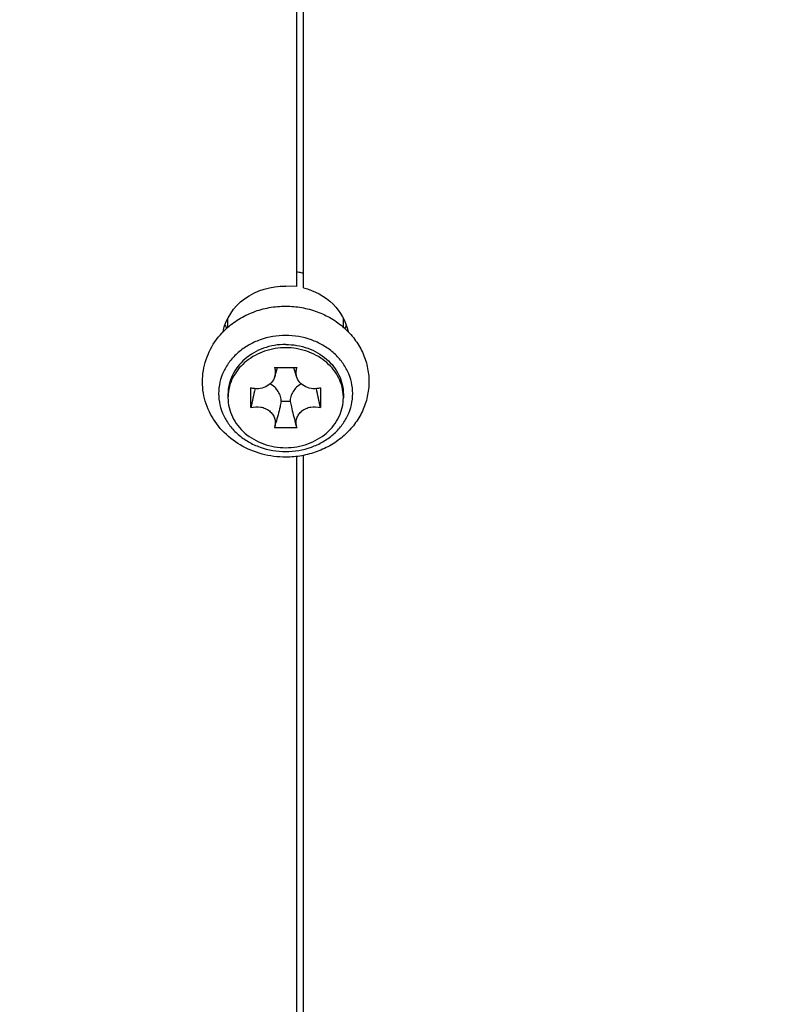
# Model space of a CAD drawing. Header units: millimetres. Extents: x 0 to 420, y 0 to 297.
# Tile 10 of 256: x 69 to 76, y 63 to 72. Entities that reach past the tile are written whole.
import ezdxf

# ---------------------------------------------------------------- set-up
doc = ezdxf.new("R2010")
doc.units = ezdxf.units.MM
doc.header["$LTSCALE"] = 23.1
doc.header["$PDMODE"] = 3
doc.header["$PDSIZE"] = 0.3125
doc.layers.get('0').update_dxf_attribs({"linetype": 'CONTINUOUS'})
doc.layers.get('Defpoints').update_dxf_attribs({"linetype": 'CONTINUOUS'})
doc.layers.add('02___PRT_ALL_AXES', color=7, linetype='CONTINUOUS')
doc.layers.add('DIM_PILOTEES', color=7, linetype='CONTINUOUS')
doc.styles.get("Standard").update_dxf_attribs({"font": 'txt', "width": 0.7})
doc.dimstyles.new('DIMSTYLE_9', dxfattribs={"dimtxt": 2.5, "dimasz": 3.5, "dimexe": 2, "dimexo": 0, "dimgap": 2.5, "dimtad": 1, "dimdsep": 46, "dimtxsty": 'Standard', "dimblk": '_FILLED', "dimblk1": '_FILLED', "dimblk2": '_FILLED', "dimcen": 0.09, "dimazin": 2, "dimtp": 0.5, "dimtm": 0.5, "dimtfac": 1, "dimtofl": 0, "dimtmove": 0, "dimatfit": 3, "dimldrblk": '_FILLED', "dimfxl": 0, "dimtolj": 1, "dimarcsym": 0})

# ---------------------------------------------------------------- blocks, each defined once
blk = doc.blocks.new('_FILLED')
at = {"color": 0, "linetype": 'ByBlock'}
blk.add_solid([(0, 0), (-1, 0.1429), (-1, -0.1429)], dxfattribs=at)
blk = doc.blocks.new('*D17')
at = {"layer": 'Defpoints', "color": 0, "linetype": 'Continuous'}
for p in [(26.5717, 84.3796), (72.5461, 83.0419), (116.9726, 71.1378), (76.5547, 37.2231)]:
    blk.add_point(p, dxfattribs=at)
at = {"layer": 'DIM_PILOTEES', "color": 0, "linetype": 'Continuous', "lineweight": -2}
for p, q in [((116.9726, 71.1378), (115.0408, 71.6554)), ((76.5547, 37.2231), (76.3804, 39.2155))]:
    blk.add_line(p, q, dxfattribs=at)
blk.add_arc((72.5461, 83.0419), 45.9938, 349.3611, 270.6389, dxfattribs=at)
at = {"layer": 'DIM_PILOTEES', "color": 0, "linetype": 'Continuous', "lineweight": -2, "xscale": 3.5, "yscale": 3.5, "zscale": 3.5}
for p, rotation in [((116.9726, 71.1378), 257.1805517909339), ((76.5547, 37.2231), 2.819448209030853)]:
    blk.add_blockref('_FILLED', p, dxfattribs=dict(at, rotation=rotation))
at = {"layer": 'DIM_PILOTEES', "color": 0, "linetype": 'Continuous', "insert": (60.1028, 133.353), "char_height": 2.5, "width": 26.732143, "attachment_point": 2, "rotation": 13.89194, "line_spacing_factor": 0.9}
blk.add_mtext('\\A1;{\\ftxt;\\W0.0001;\\H0.0001;\\~}{\\ftxt;\\W7.1285714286;\\H2.5; }{\\ftxt;\\W0.0001;\\H0.0001;\\~}', dxfattribs=at)

msp = doc.modelspace()

# ---------------------------------------------------------------- linework, layer by layer
at = {"color": 7, "linetype": 'Continuous'}
for p, q in [((70.9661, 68.967), (70.9661, 69.0484)), ((72.0061, 68.9671), (72.0061, 69.0455)), ((71.3839, 68.6033), (71.5882, 68.6033)), ((71.3876, 68.5219), (71.4112, 68.6033)), ((71.5845, 68.5219), (71.5609, 68.6033)), ((70.9661, 68.3619), (70.9661, 68.3319)), ((71.1726, 68.2433), (71.1726, 68.4204)), ((71.7995, 68.4204), (71.7995, 68.2433)), ((72.0061, 68.3619), (72.0061, 68.3319)), ((71.5261, 68.2967), (71.4461, 68.2967)), ((71.3876, 68.0715), (71.3839, 68.0604)), ((71.3876, 68.0716), (71.3977, 68.1062)), ((71.5845, 68.0716), (71.5744, 68.1062)), ((71.5882, 68.0604), (71.5845, 68.0715)), ((71.5882, 68.0604), (71.3839, 68.0604))]:
    msp.add_line(p, q, dxfattribs=at)
for centre, radius, start, end in [((71.3564, 68.3318), 0.3904, 175.59696, 179.99727), ((71.3575, 68.3318), 0.3914, 174.80734, 175.59801), ((86.3053, 65.053), 15.4653, 167.44937, 168.09488), ((56.6668, 65.053), 15.4653, 11.90512, 12.55063), ((71.6146, 68.3318), 0.3914, 4.40199, 5.19266), ((71.6157, 68.3318), 0.3904, 0.00273, 4.40304)]:
    msp.add_arc(centre, radius, start, end, dxfattribs=at)
for points, knots in [([(70.949, 68.9523), (70.9843, 68.9851), (71.0623, 69.0441), (71.1944, 69.1087), (71.3375, 69.1483), (71.4365, 69.1572), (71.4861, 69.1572)], [0, 0, 0, 0, 0.246177, 0.495377, 0.747004, 1, 1, 1, 1]), ([(71.4861, 69.1572), (71.5343, 69.1572), (71.6308, 69.1488), (71.7704, 69.1112), (71.8999, 69.0498), (72.0146, 68.9662), (72.1098, 68.8632), (72.1814, 68.7441), (72.226, 68.6135), (72.2411, 68.4769), (72.226, 68.3402), (72.1814, 68.2096), (72.1098, 68.0905), (72.0146, 67.9875), (71.8999, 67.9039), (71.7704, 67.8425), (71.6308, 67.8049), (71.5343, 67.7965), (71.4861, 67.7965)], [0, 0, 0, 0, 0.064481, 0.128629, 0.192186, 0.254999, 0.317046, 0.37843, 0.439336, 0.499995, 0.560654, 0.621561, 0.682947, 0.744997, 0.807811, 0.871369, 0.935519, 1, 1, 1, 1]), ([(71.4861, 67.7965), (71.4145, 67.7965), (71.2715, 67.815), (71.0734, 67.897), (70.9074, 68.0282), (70.7887, 68.1998), (70.7298, 68.398), (70.7379, 68.6041), (70.8117, 68.7975), (70.8987, 68.9056), (70.949, 68.9523)], [0, 0, 0, 0, 0.129759, 0.258125, 0.384282, 0.50825, 0.630739, 0.7528, 0.875554, 1, 1, 1, 1]), ([(71.4861, 68.893), (71.4079, 68.893), (71.2899, 68.873), (71.1495, 68.8083), (71.0573, 68.7431), (70.9814, 68.6635), (70.9248, 68.5724), (70.8899, 68.4732), (70.882, 68.4041), (70.882, 68.3698)], [0, 0, 0, 0, 0.265305, 0.395466, 0.522483, 0.646008, 0.766217, 0.883821, 1, 1, 1, 1]), ([(72.0901, 68.3698), (72.0901, 68.4041), (72.0822, 68.4732), (72.0473, 68.5724), (71.9907, 68.6635), (71.9148, 68.7431), (71.8226, 68.8083), (71.6822, 68.873), (71.5642, 68.893), (71.4861, 68.893)], [0, 0, 0, 0, 0.116179, 0.233783, 0.353992, 0.477517, 0.604534, 0.734695, 1, 1, 1, 1]), ([(71.4861, 68.8122), (71.4187, 68.8122), (71.2854, 68.7898), (71.1397, 68.707), (71.0517, 68.6147), (71.003, 68.5362), (70.9729, 68.4509), (70.9661, 68.3913), (70.9661, 68.3619)], [0, 0, 0, 0, 0.265594, 0.521961, 0.645621, 0.765962, 0.883698, 1, 1, 1, 1]), ([(71.4861, 68.7822), (71.422, 68.7822), (71.2951, 68.762), (71.1546, 68.6869), (71.0667, 68.6026), (71.0159, 68.5304), (70.9815, 68.4512), (70.9702, 68.3952), (70.9677, 68.3672)], [0, 0, 0, 0, 0.264765, 0.52114, 0.645087, 0.765799, 0.883792, 1, 1, 1, 1]), ([(71.4861, 68.8122), (71.5534, 68.8122), (71.6867, 68.7898), (71.8324, 68.707), (71.9204, 68.6147), (71.9691, 68.5362), (71.9992, 68.4509), (72.006, 68.3913), (72.006, 68.3619)], [0, 0, 0, 0, 0.265594, 0.521961, 0.645621, 0.765962, 0.883698, 1, 1, 1, 1]), ([(72.0044, 68.3672), (72.0019, 68.3952), (71.9906, 68.4512), (71.9562, 68.5304), (71.9054, 68.6026), (71.8175, 68.6869), (71.677, 68.762), (71.5501, 68.7822), (71.4861, 68.7822)], [0, 0, 0, 0, 0.116208, 0.234201, 0.354913, 0.47886, 0.735235, 1, 1, 1, 1]), ([(71.3839, 68.6033), (71.3889, 68.5904), (71.3949, 68.563), (71.3915, 68.5351), (71.3876, 68.5219)], [0, 0, 0, 0, 0.500966, 1, 1, 1, 1]), ([(71.5845, 68.5219), (71.5806, 68.5351), (71.5773, 68.563), (71.5832, 68.5904), (71.5882, 68.6033)], [0, 0, 0, 0, 0.499034, 1, 1, 1, 1]), ([(71.3876, 68.5219), (71.382, 68.5024), (71.3603, 68.4646), (71.3066, 68.4261), (71.2406, 68.4092), (71.1944, 68.414), (71.1726, 68.4204)], [0, 0, 0, 0, 0.233393, 0.480582, 0.739157, 1, 1, 1, 1]), ([(71.7995, 68.4204), (71.7777, 68.414), (71.7315, 68.4092), (71.6655, 68.4261), (71.6118, 68.4646), (71.5901, 68.5024), (71.5845, 68.5219)], [0, 0, 0, 0, 0.260843, 0.519418, 0.766607, 1, 1, 1, 1]), ([(71.4461, 68.2967), (71.4461, 68.3125), (71.4414, 68.3446), (71.4209, 68.3894), (71.3884, 68.4282), (71.3606, 68.4482), (71.3455, 68.4567)], [0, 0, 0, 0, 0.240259, 0.48514, 0.738001, 1, 1, 1, 1]), ([(71.6266, 68.4567), (71.6115, 68.4482), (71.5837, 68.4282), (71.5512, 68.3894), (71.5307, 68.3446), (71.5261, 68.3125), (71.5261, 68.2967)], [0, 0, 0, 0, 0.261999, 0.51486, 0.759741, 1, 1, 1, 1]), ([(70.882, 68.3698), (70.882, 68.3356), (70.8899, 68.2664), (70.9248, 68.1673), (70.9814, 68.0761), (71.0573, 67.9965), (71.1495, 67.9313), (71.2899, 67.8666), (71.4079, 67.8467), (71.4861, 67.8467)], [0, 0, 0, 0, 0.116179, 0.233783, 0.353992, 0.477517, 0.604534, 0.734695, 1, 1, 1, 1]), ([(71.4861, 67.8467), (71.5642, 67.8467), (71.6822, 67.8666), (71.8226, 67.9313), (71.9148, 67.9965), (71.9907, 68.0761), (72.0473, 68.1673), (72.0822, 68.2664), (72.0901, 68.3356), (72.0901, 68.3698)], [0, 0, 0, 0, 0.265305, 0.395466, 0.522483, 0.646008, 0.766217, 0.883821, 1, 1, 1, 1]), ([(70.9661, 68.3319), (70.9661, 68.3024), (70.9729, 68.2429), (71.003, 68.1575), (71.0517, 68.079), (71.1397, 67.9867), (71.2854, 67.9039), (71.4187, 67.8815), (71.4861, 67.8815)], [0, 0, 0, 0, 0.116302, 0.234038, 0.354379, 0.478039, 0.734405, 1, 1, 1, 1]), ([(71.1726, 68.2433), (71.2008, 68.2516), (71.2469, 68.2539), (71.3029, 68.2366), (71.3398, 68.2145), (71.3687, 68.1845), (71.3875, 68.1488), (71.3946, 68.1099), (71.3912, 68.0839), (71.3876, 68.0715)], [0, 0, 0, 0, 0.265036, 0.396902, 0.525046, 0.648499, 0.767567, 0.883877, 1, 1, 1, 1]), ([(71.4461, 68.2967), (71.4424, 68.2808), (71.4277, 68.2169), (71.4114, 68.1534), (71.3977, 68.1062)], [0, 0, 0, 0, 0.249226, 1, 1, 1, 1]), ([(71.4861, 67.8815), (71.5534, 67.8815), (71.6867, 67.9039), (71.8324, 67.9867), (71.9204, 68.079), (71.9691, 68.1575), (71.9992, 68.2429), (72.0061, 68.3024), (72.0061, 68.3319)], [0, 0, 0, 0, 0.265595, 0.521961, 0.645621, 0.765962, 0.883698, 1, 1, 1, 1]), ([(71.5261, 68.2967), (71.5297, 68.2808), (71.5444, 68.2169), (71.5607, 68.1534), (71.5744, 68.1062)], [0, 0, 0, 0, 0.249226, 1, 1, 1, 1]), ([(71.5845, 68.0715), (71.5809, 68.0839), (71.5775, 68.1099), (71.5846, 68.1488), (71.6034, 68.1845), (71.6323, 68.2145), (71.6692, 68.2366), (71.7252, 68.2539), (71.7713, 68.2516), (71.7995, 68.2433)], [0, 0, 0, 0, 0.116123, 0.232433, 0.351501, 0.474954, 0.603098, 0.734964, 1, 1, 1, 1])]:
    msp.add_open_spline(points, degree=3, knots=knots, dxfattribs=at)
at = {"layer": '02___PRT_ALL_AXES', "color": 7, "linetype": 'Continuous'}
for p, q in [((71.586, 69.3356), (71.586, 80.3482)), ((71.6461, 69.3232), (71.6461, 80.3536)), ((71.586, 69.3356), (71.486, 69.3374)), ((71.6461, 59.9099), (71.6461, 67.8122)), ((71.586, 59.8997), (71.586, 67.8028))]:
    msp.add_line(p, q, dxfattribs=at)
for centre, radius, start, end in [((71.4569, 68.82), 0.6591, 76.85717, 78.69858), ((71.4573, 68.8219), 0.6571, 73.31015, 76.8591), ((71.3732, 69.1389), 0.4584, 198.95651, 203.51071), ((71.6099, 69.1321), 0.4469, 336.67893, 341.1343)]:
    msp.add_arc(centre, radius, start, end, dxfattribs=at)
for points, knots in [([(70.9228, 68.9269), (70.9437, 69.0431), (71.099, 69.2703), (71.3568, 69.3396), (71.486, 69.3374)], [0, 0, 0, 0, 0.477425, 1, 1, 1, 1]), ([(71.6461, 69.3232), (71.7445, 69.298), (71.927, 69.2024), (72.0307, 69.0201), (72.0484, 68.9275)], [0, 0, 0, 0, 0.518855, 1, 1, 1, 1])]:
    msp.add_open_spline(points, degree=3, knots=knots, dxfattribs=at)

# ---------------------------------------------------------------- dimensions: what is measured, and where the dimension line sits
at = {"layer": 'DIM_PILOTEES', "color": 2, "linetype": 'Continuous'}
dim = msp.add_angular_dim_3p(base=(26.5717, 84.3796), center=(72.5461, 83.0419), p1=(116.9726, 71.1378), p2=(76.5547, 37.2231), text='{\\ftxt;\\W0.0001;\\H0.0001;\\~}{\\ftxt;\\W7.1285714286;\\H2.5; }{\\ftxt;\\W0.0001;\\H0.0001;\\~}', dimstyle='DIMSTYLE_9', dxfattribs=at)
dim.commit()
dim.dimension.update_dxf_attribs({"geometry": '*D17', "text_midpoint": (61.5033, 127.6903), "dimtype": 165})

doc.saveas('drawing.dxf')
